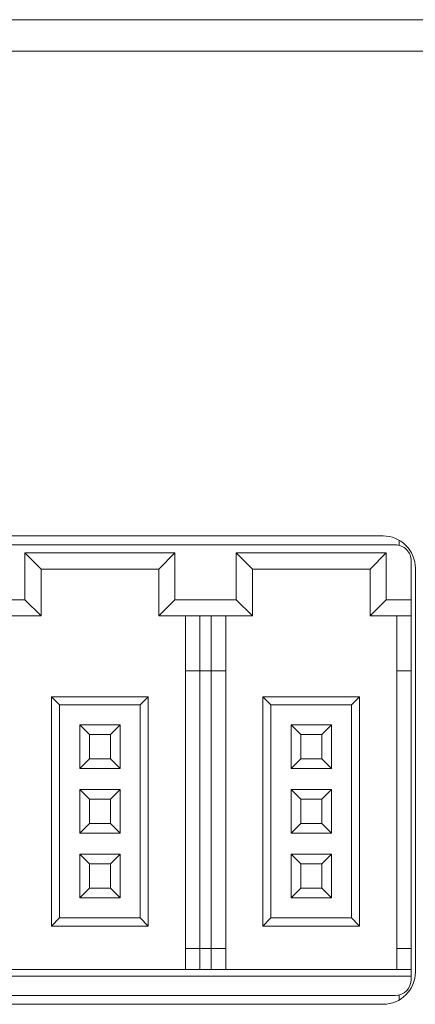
# Model space of a CAD drawing. Header units: millimetres. Extents: x -1146 to -167, y 277 to 699.
# Tile 12 of 40: x -908 to -896, y 465 to 495. Entities that reach past the tile are written whole.
import ezdxf

# ---------------------------------------------------------------- set-up
doc = ezdxf.new("R2010")
doc.units = ezdxf.units.MM
doc.header["$MEASUREMENT"] = 0

msp = doc.modelspace()

# ---------------------------------------------------------------- linework, layer by layer
at = {"lineweight": 18}
for points in [[(-917.3, 494.993), (-917.3, 494.993), (-895.119, 494.993), (-895.119, 494.993)], [(-950.425, 494.015), (-950.425, 494.015), (-894.219, 494.015), (-894.219, 494.015)], [(-894.219, 494.015), (-894.219, 494.015), (-950.425, 494.015), (-950.425, 494.015)], [(-897.119, 479.014), (-897.119, 479.014), (-947.519, 479.014), (-947.519, 479.014)], [(-896.619, 478.72), (-896.619, 478.72), (-896.619, 478.88), (-896.619, 478.88)], [(-909.246, 478.737), (-909.246, 478.737), (-896.746, 478.737), (-896.746, 478.737)], [(-908.221, 478.487), (-908.221, 478.487), (-908.221, 477.037), (-908.221, 477.037)], [(-908.221, 478.487), (-908.221, 478.487), (-907.721, 477.987), (-907.721, 477.987)], [(-903.571, 478.487), (-903.571, 478.487), (-908.221, 478.487), (-908.221, 478.487)], [(-903.571, 478.487), (-903.571, 478.487), (-904.071, 477.987), (-904.071, 477.987)], [(-903.571, 477.037), (-903.571, 477.037), (-903.571, 478.487), (-903.571, 478.487)], [(-897.021, 478.487), (-897.021, 478.487), (-901.671, 478.487), (-901.671, 478.487)], [(-901.671, 478.487), (-901.671, 478.487), (-901.171, 477.987), (-901.171, 477.987)], [(-901.671, 478.487), (-901.671, 478.487), (-901.671, 477.037), (-901.671, 477.037)], [(-897.021, 478.487), (-897.021, 478.487), (-897.521, 477.987), (-897.521, 477.987)], [(-897.021, 477.037), (-897.021, 477.037), (-897.021, 478.487), (-897.021, 478.487)], [(-896.246, 478.237), (-896.246, 478.237), (-896.246, 477.037), (-896.246, 477.037)], [(-907.721, 476.537), (-907.721, 476.537), (-907.721, 477.987), (-907.721, 477.987)], [(-907.721, 477.987), (-907.721, 477.987), (-904.071, 477.987), (-904.071, 477.987)], [(-904.071, 477.987), (-904.071, 477.987), (-904.071, 476.537), (-904.071, 476.537)], [(-901.171, 477.987), (-901.171, 477.987), (-897.521, 477.987), (-897.521, 477.987)], [(-901.171, 476.537), (-901.171, 476.537), (-901.171, 477.987), (-901.171, 477.987)], [(-897.521, 477.987), (-897.521, 477.987), (-897.521, 476.537), (-897.521, 476.537)], [(-896.119, 478.014), (-896.119, 478.014), (-896.119, 465.514), (-896.119, 465.514)], [(-908.221, 477.037), (-908.221, 477.037), (-909.246, 477.037), (-909.246, 477.037)], [(-908.221, 477.037), (-908.221, 477.037), (-907.721, 476.537), (-907.721, 476.537)], [(-903.571, 477.037), (-903.571, 477.037), (-904.071, 476.537), (-904.071, 476.537)], [(-901.671, 477.037), (-901.671, 477.037), (-903.571, 477.037), (-903.571, 477.037)], [(-901.671, 477.037), (-901.671, 477.037), (-901.171, 476.537), (-901.171, 476.537)], [(-897.021, 477.037), (-897.021, 477.037), (-897.521, 476.537), (-897.521, 476.537)], [(-896.246, 477.037), (-896.246, 477.037), (-897.021, 477.037), (-897.021, 477.037)], [(-896.246, 477.037), (-896.246, 477.037), (-896.246, 476.537), (-896.246, 476.537)], [(-909.246, 476.537), (-909.246, 476.537), (-907.721, 476.537), (-907.721, 476.537)], [(-904.071, 476.537), (-904.071, 476.537), (-901.171, 476.537), (-901.171, 476.537)], [(-903.246, 476.537), (-903.246, 476.537), (-903.246, 474.837), (-903.246, 474.837)], [(-902.796, 474.837), (-902.796, 474.837), (-902.796, 476.537), (-902.796, 476.537)], [(-902.446, 476.537), (-902.446, 476.537), (-902.446, 474.837), (-902.446, 474.837)], [(-901.996, 474.837), (-901.996, 474.837), (-901.996, 476.537), (-901.996, 476.537)], [(-897.521, 476.537), (-897.521, 476.537), (-896.246, 476.537), (-896.246, 476.537)], [(-896.696, 476.537), (-896.696, 476.537), (-896.696, 474.837), (-896.696, 474.837)], [(-896.246, 476.537), (-896.246, 476.537), (-896.246, 474.837), (-896.246, 474.837)], [(-903.246, 474.837), (-903.246, 474.837), (-903.246, 466.237), (-903.246, 466.237)], [(-903.246, 474.837), (-903.246, 474.837), (-902.796, 474.837), (-902.796, 474.837)], [(-902.796, 466.237), (-902.796, 466.237), (-902.796, 474.837), (-902.796, 474.837)], [(-902.796, 474.837), (-902.796, 474.837), (-902.446, 474.837), (-902.446, 474.837)], [(-902.446, 474.837), (-902.446, 474.837), (-902.446, 466.237), (-902.446, 466.237)], [(-902.446, 474.837), (-902.446, 474.837), (-901.996, 474.837), (-901.996, 474.837)], [(-901.996, 466.237), (-901.996, 466.237), (-901.996, 474.837), (-901.996, 474.837)], [(-896.696, 474.837), (-896.696, 474.837), (-896.696, 466.237), (-896.696, 466.237)], [(-896.696, 474.837), (-896.696, 474.837), (-896.246, 474.837), (-896.246, 474.837)], [(-896.246, 474.837), (-896.246, 474.837), (-896.246, 466.237), (-896.246, 466.237)], [(-907.396, 474.037), (-907.396, 474.037), (-907.396, 466.937), (-907.396, 466.937)], [(-904.396, 474.037), (-904.396, 474.037), (-907.396, 474.037), (-907.396, 474.037)], [(-907.396, 474.037), (-907.396, 474.037), (-907.146, 473.787), (-907.146, 473.787)], [(-904.396, 474.037), (-904.396, 474.037), (-904.646, 473.787), (-904.646, 473.787)], [(-904.396, 466.937), (-904.396, 466.937), (-904.396, 474.037), (-904.396, 474.037)], [(-897.846, 474.037), (-897.846, 474.037), (-900.846, 474.037), (-900.846, 474.037)], [(-900.846, 474.037), (-900.846, 474.037), (-900.596, 473.787), (-900.596, 473.787)], [(-900.846, 474.037), (-900.846, 474.037), (-900.846, 466.937), (-900.846, 466.937)], [(-897.846, 474.037), (-897.846, 474.037), (-898.096, 473.787), (-898.096, 473.787)], [(-897.846, 466.937), (-897.846, 466.937), (-897.846, 474.037), (-897.846, 474.037)], [(-907.146, 467.187), (-907.146, 467.187), (-907.146, 473.787), (-907.146, 473.787)], [(-907.146, 473.787), (-907.146, 473.787), (-904.646, 473.787), (-904.646, 473.787)], [(-904.646, 473.787), (-904.646, 473.787), (-904.646, 467.187), (-904.646, 467.187)], [(-900.596, 473.787), (-900.596, 473.787), (-898.096, 473.787), (-898.096, 473.787)], [(-900.596, 467.187), (-900.596, 467.187), (-900.596, 473.787), (-900.596, 473.787)], [(-898.096, 473.787), (-898.096, 473.787), (-898.096, 467.187), (-898.096, 467.187)], [(-906.521, 473.162), (-906.521, 473.162), (-906.521, 471.812), (-906.521, 471.812)], [(-905.271, 473.162), (-905.271, 473.162), (-906.521, 473.162), (-906.521, 473.162)], [(-906.221, 472.862), (-906.221, 472.862), (-906.521, 473.162), (-906.521, 473.162)], [(-905.571, 472.862), (-905.571, 472.862), (-905.271, 473.162), (-905.271, 473.162)], [(-905.271, 471.812), (-905.271, 471.812), (-905.271, 473.162), (-905.271, 473.162)], [(-899.671, 472.862), (-899.671, 472.862), (-899.971, 473.162), (-899.971, 473.162)], [(-899.971, 473.162), (-899.971, 473.162), (-899.971, 471.812), (-899.971, 471.812)], [(-898.721, 473.162), (-898.721, 473.162), (-899.971, 473.162), (-899.971, 473.162)], [(-899.021, 472.862), (-899.021, 472.862), (-898.721, 473.162), (-898.721, 473.162)], [(-898.721, 471.812), (-898.721, 471.812), (-898.721, 473.162), (-898.721, 473.162)], [(-906.221, 472.112), (-906.221, 472.112), (-906.221, 472.862), (-906.221, 472.862)], [(-906.221, 472.862), (-906.221, 472.862), (-905.571, 472.862), (-905.571, 472.862)], [(-905.571, 472.862), (-905.571, 472.862), (-905.571, 472.112), (-905.571, 472.112)], [(-899.671, 472.112), (-899.671, 472.112), (-899.671, 472.862), (-899.671, 472.862)], [(-899.671, 472.862), (-899.671, 472.862), (-899.021, 472.862), (-899.021, 472.862)], [(-899.021, 472.862), (-899.021, 472.862), (-899.021, 472.112), (-899.021, 472.112)], [(-906.521, 471.812), (-906.521, 471.812), (-906.221, 472.112), (-906.221, 472.112)], [(-905.571, 472.112), (-905.571, 472.112), (-906.221, 472.112), (-906.221, 472.112)], [(-905.571, 472.112), (-905.571, 472.112), (-905.271, 471.812), (-905.271, 471.812)], [(-899.971, 471.812), (-899.971, 471.812), (-899.671, 472.112), (-899.671, 472.112)], [(-899.021, 472.112), (-899.021, 472.112), (-899.671, 472.112), (-899.671, 472.112)], [(-899.021, 472.112), (-899.021, 472.112), (-898.721, 471.812), (-898.721, 471.812)], [(-906.521, 471.812), (-906.521, 471.812), (-905.271, 471.812), (-905.271, 471.812)], [(-899.971, 471.812), (-899.971, 471.812), (-898.721, 471.812), (-898.721, 471.812)], [(-906.221, 470.862), (-906.221, 470.862), (-906.521, 471.162), (-906.521, 471.162)], [(-906.521, 471.162), (-906.521, 471.162), (-906.521, 469.812), (-906.521, 469.812)], [(-905.271, 471.162), (-905.271, 471.162), (-906.521, 471.162), (-906.521, 471.162)], [(-905.571, 470.862), (-905.571, 470.862), (-905.271, 471.162), (-905.271, 471.162)], [(-905.271, 469.812), (-905.271, 469.812), (-905.271, 471.162), (-905.271, 471.162)], [(-899.671, 470.862), (-899.671, 470.862), (-899.971, 471.162), (-899.971, 471.162)], [(-899.971, 471.162), (-899.971, 471.162), (-899.971, 469.812), (-899.971, 469.812)], [(-898.721, 471.162), (-898.721, 471.162), (-899.971, 471.162), (-899.971, 471.162)], [(-899.021, 470.862), (-899.021, 470.862), (-898.721, 471.162), (-898.721, 471.162)], [(-898.721, 469.812), (-898.721, 469.812), (-898.721, 471.162), (-898.721, 471.162)], [(-906.221, 470.112), (-906.221, 470.112), (-906.221, 470.862), (-906.221, 470.862)], [(-906.221, 470.862), (-906.221, 470.862), (-905.571, 470.862), (-905.571, 470.862)], [(-905.571, 470.862), (-905.571, 470.862), (-905.571, 470.112), (-905.571, 470.112)], [(-899.671, 470.862), (-899.671, 470.862), (-899.021, 470.862), (-899.021, 470.862)], [(-899.671, 470.112), (-899.671, 470.112), (-899.671, 470.862), (-899.671, 470.862)], [(-899.021, 470.862), (-899.021, 470.862), (-899.021, 470.112), (-899.021, 470.112)], [(-906.521, 469.812), (-906.521, 469.812), (-906.221, 470.112), (-906.221, 470.112)], [(-905.571, 470.112), (-905.571, 470.112), (-906.221, 470.112), (-906.221, 470.112)], [(-905.571, 470.112), (-905.571, 470.112), (-905.271, 469.812), (-905.271, 469.812)], [(-899.971, 469.812), (-899.971, 469.812), (-899.671, 470.112), (-899.671, 470.112)], [(-899.021, 470.112), (-899.021, 470.112), (-899.671, 470.112), (-899.671, 470.112)], [(-899.021, 470.112), (-899.021, 470.112), (-898.721, 469.812), (-898.721, 469.812)], [(-906.521, 469.812), (-906.521, 469.812), (-905.271, 469.812), (-905.271, 469.812)], [(-899.971, 469.812), (-899.971, 469.812), (-898.721, 469.812), (-898.721, 469.812)], [(-905.271, 469.162), (-905.271, 469.162), (-906.521, 469.162), (-906.521, 469.162)], [(-906.521, 469.162), (-906.521, 469.162), (-906.521, 467.812), (-906.521, 467.812)], [(-906.221, 468.862), (-906.221, 468.862), (-906.521, 469.162), (-906.521, 469.162)], [(-905.571, 468.862), (-905.571, 468.862), (-905.271, 469.162), (-905.271, 469.162)], [(-905.271, 467.812), (-905.271, 467.812), (-905.271, 469.162), (-905.271, 469.162)], [(-899.671, 468.862), (-899.671, 468.862), (-899.971, 469.162), (-899.971, 469.162)], [(-899.971, 469.162), (-899.971, 469.162), (-899.971, 467.812), (-899.971, 467.812)], [(-898.721, 469.162), (-898.721, 469.162), (-899.971, 469.162), (-899.971, 469.162)], [(-899.021, 468.862), (-899.021, 468.862), (-898.721, 469.162), (-898.721, 469.162)], [(-898.721, 467.812), (-898.721, 467.812), (-898.721, 469.162), (-898.721, 469.162)], [(-906.221, 468.862), (-906.221, 468.862), (-905.571, 468.862), (-905.571, 468.862)], [(-906.221, 468.112), (-906.221, 468.112), (-906.221, 468.862), (-906.221, 468.862)], [(-905.571, 468.862), (-905.571, 468.862), (-905.571, 468.112), (-905.571, 468.112)], [(-899.671, 468.862), (-899.671, 468.862), (-899.021, 468.862), (-899.021, 468.862)], [(-899.671, 468.112), (-899.671, 468.112), (-899.671, 468.862), (-899.671, 468.862)], [(-899.021, 468.862), (-899.021, 468.862), (-899.021, 468.112), (-899.021, 468.112)], [(-906.521, 467.812), (-906.521, 467.812), (-906.221, 468.112), (-906.221, 468.112)], [(-905.571, 468.112), (-905.571, 468.112), (-906.221, 468.112), (-906.221, 468.112)], [(-905.571, 468.112), (-905.571, 468.112), (-905.271, 467.812), (-905.271, 467.812)], [(-899.971, 467.812), (-899.971, 467.812), (-899.671, 468.112), (-899.671, 468.112)], [(-899.021, 468.112), (-899.021, 468.112), (-899.671, 468.112), (-899.671, 468.112)], [(-899.021, 468.112), (-899.021, 468.112), (-898.721, 467.812), (-898.721, 467.812)], [(-906.521, 467.812), (-906.521, 467.812), (-905.271, 467.812), (-905.271, 467.812)], [(-899.971, 467.812), (-899.971, 467.812), (-898.721, 467.812), (-898.721, 467.812)], [(-907.396, 466.937), (-907.396, 466.937), (-907.146, 467.187), (-907.146, 467.187)], [(-904.646, 467.187), (-904.646, 467.187), (-907.146, 467.187), (-907.146, 467.187)], [(-904.646, 467.187), (-904.646, 467.187), (-904.396, 466.937), (-904.396, 466.937)], [(-900.846, 466.937), (-900.846, 466.937), (-900.596, 467.187), (-900.596, 467.187)], [(-898.096, 467.187), (-898.096, 467.187), (-900.596, 467.187), (-900.596, 467.187)], [(-898.096, 467.187), (-898.096, 467.187), (-897.846, 466.937), (-897.846, 466.937)], [(-907.396, 466.937), (-907.396, 466.937), (-904.396, 466.937), (-904.396, 466.937)], [(-900.846, 466.937), (-900.846, 466.937), (-897.846, 466.937), (-897.846, 466.937)], [(-902.796, 466.237), (-902.796, 466.237), (-903.246, 466.237), (-903.246, 466.237)], [(-903.246, 466.237), (-903.246, 466.237), (-903.246, 465.587), (-903.246, 465.587)], [(-902.446, 466.237), (-902.446, 466.237), (-902.796, 466.237), (-902.796, 466.237)], [(-902.796, 466.237), (-902.796, 466.237), (-902.796, 465.587), (-902.796, 465.587)], [(-901.996, 466.237), (-901.996, 466.237), (-902.446, 466.237), (-902.446, 466.237)], [(-902.446, 466.237), (-902.446, 466.237), (-902.446, 465.587), (-902.446, 465.587)], [(-901.996, 465.587), (-901.996, 465.587), (-901.996, 466.237), (-901.996, 466.237)], [(-896.246, 466.237), (-896.246, 466.237), (-896.696, 466.237), (-896.696, 466.237)], [(-896.696, 466.237), (-896.696, 466.237), (-896.696, 465.587), (-896.696, 465.587)], [(-896.246, 466.237), (-896.246, 466.237), (-896.246, 465.587), (-896.246, 465.587)], [(-896.246, 465.587), (-896.246, 465.587), (-909.246, 465.587), (-909.246, 465.587)], [(-897.119, 464.514), (-896.567, 464.514), (-896.119, 464.962), (-896.119, 465.514)], [(-896.246, 465.387), (-896.246, 465.387), (-896.246, 465.587), (-896.246, 465.587)], [(-909.246, 465.387), (-909.246, 465.387), (-896.246, 465.387), (-896.246, 465.387)], [(-896.746, 464.787), (-896.47, 464.787), (-896.246, 465.01), (-896.246, 465.287)], [(-896.246, 465.387), (-896.246, 465.387), (-896.246, 465.287), (-896.246, 465.287)], [(-897.119, 464.514), (-897.119, 464.514), (-947.519, 464.514), (-947.519, 464.514)], [(-896.746, 464.787), (-896.746, 464.787), (-909.246, 464.787), (-909.246, 464.787)], [(-896.619, 464.649), (-896.619, 464.649), (-896.619, 464.803), (-896.619, 464.803)]]:
    msp.add_open_spline(points, degree=3, dxfattribs=at)
for points in [[(-896.119, 478.014), (-896.119, 478.28), (-896.225, 478.534), (-896.412, 478.721), (-896.412, 478.721), (-896.6, 478.909), (-896.854, 479.014), (-897.119, 479.014)], [(-896.246, 478.237), (-896.246, 478.369), (-896.299, 478.496), (-896.392, 478.59), (-896.392, 478.59), (-896.486, 478.684), (-896.613, 478.737), (-896.746, 478.737)]]:
    msp.add_open_spline(points, degree=3, knots=[0, 0, 0, 0, 0.5, 0.5, 0.5, 0.5, 1, 1, 1, 1], dxfattribs=at)

doc.saveas('drawing.dxf')
